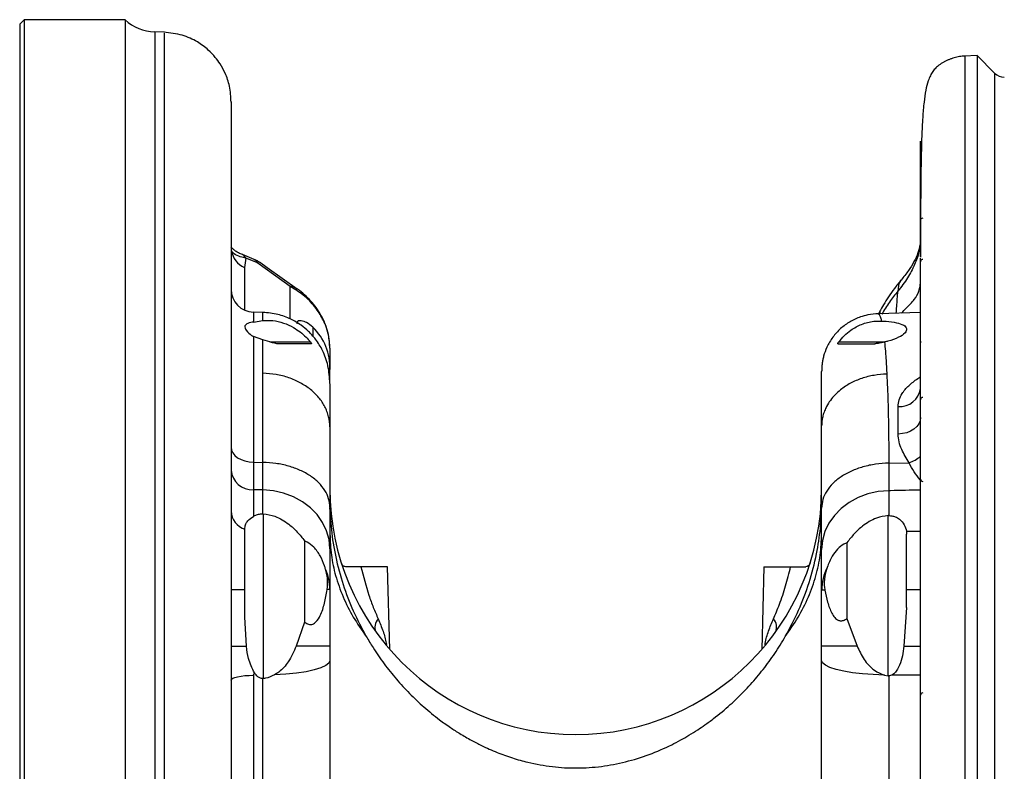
# Model space of a CAD drawing. Extents: x 0 to 4205, y 0 to 2970.
# Tile 27 of 67: x 2818 to 3032, y 769 to 933. Entities that reach past the tile are written whole.
import ezdxf

# ---------------------------------------------------------------- set-up
doc = ezdxf.new("R2010")
doc.units = 0
doc.header["$LTSCALE"] = 5
doc.layers.get('0').update_dxf_attribs({"linetype": 'CONTINUOUS'})

msp = doc.modelspace()

# ---------------------------------------------------------------- linework, layer by layer
at = {"color": 7, "linetype": 'CONTINUOUS'}
for p, q in [((2819.07, 932.72), (2818.07, 931.72)), ((2840.99, 932.72), (2819.07, 932.72)), ((2819.07, 932.72), (2819.07, 617.72)), ((2840.99, 932.72), (2840.99, 618.3)), ((2818.07, 931.72), (2818.07, 618.72)), ((2849.6, 929.97), (2847.45, 930.05)), ((3026.4, 924.9), (3023.59, 924.8)), ((3030.2, 921.09), (3026.4, 924.9)), ((3026.4, 924.9), (3026.4, 715.3)), ((3014.07, 893.43), (3014.07, 906.31)), ((3014.07, 889.04), (3014.07, 893.43)), ((3014.07, 881.17), (3014.07, 889.04)), ((2869.11, 880.57), (2866.52, 881.61)), ((3014.07, 719.34), (3014.07, 880.81)), ((2864.07, 868.57), (2864.07, 868.57)), ((2871.13, 869.03), (2868.94, 869.09)), ((3014.07, 868.99), (3004.86, 868.75)), ((3005.16, 869.13), (3004.95, 868.75)), ((2868.94, 866.93), (2870.97, 867.27)), ((2870.97, 863.07), (2868.94, 863.82)), ((2872.52, 862.62), (2870.97, 863.07)), ((2881.57, 862.22), (2874.23, 862.22)), ((2885.57, 861.26), (2885.57, 856.6)), ((2996.08, 862.22), (3004.14, 862.22)), ((3006.33, 862.62), (3006.26, 862.6)), ((2885.57, 853.68), (2885.57, 856.6)), ((2992.57, 844.35), (2992.57, 856.22)), ((2885.57, 853.51), (2885.57, 844.14)), ((2885.57, 844.14), (2885.57, 826.63)), ((2992.57, 826.47), (2992.57, 844.35)), ((2870.97, 825.24), (2871.07, 825.23)), ((2885.57, 826.63), (2885.57, 817.64)), ((2885.57, 826.22), (2885.57, 826.46)), ((2992.57, 817.47), (2992.57, 826.47)), ((3007.07, 824.83), (3007.18, 824.83)), ((2867.07, 808.76), (2867.07, 821.89)), ((2867.07, 821.89), (2867.07, 821.89)), ((3011.04, 821.44), (3011.07, 820.83)), ((3011.07, 808.66), (3011.07, 820.83)), ((2880.07, 819.33), (2880.07, 801.69)), ((2998.07, 818.95), (2998.07, 802.48)), ((2885.57, 817.64), (2885.57, 808.73)), ((2992.57, 808.6), (2992.57, 817.47)), ((2892.32, 813.72), (2889.02, 813.72)), ((2898.13, 813.72), (2892.32, 813.72)), ((2898.6, 795.73), (2898.13, 813.72)), ((2980.02, 813.72), (2979.55, 795.73)), ((2980.02, 813.72), (2985.83, 813.72)), ((2985.83, 813.72), (2989.13, 813.72)), ((2867.07, 802.75), (2867.07, 808.76)), ((2885.57, 808.73), (2885.57, 796.42)), ((2992.57, 796.44), (2992.57, 808.6)), ((3011.07, 804.82), (3011.07, 808.66)), ((3011.07, 804.82), (3010.49, 796.43)), ((2867.42, 796.41), (2867.07, 802.75)), ((2880.07, 801.69), (2878.23, 796.42)), ((2998.07, 802.48), (3000.3, 796.44)), ((2885.57, 796.42), (2885.57, 793.27)), ((2992.57, 793.29), (2992.57, 796.44)), ((2885.57, 793.27), (2885.57, 758.68)), ((2992.57, 758.73), (2992.57, 793.29)), ((2871.07, 789.39), (2870.97, 789.38)), ((3006.24, 790.16), (3007.07, 790.02)), ((3007.18, 790.01), (3007.07, 790.02))]:
    msp.add_line(p, q, dxfattribs=at)
at = {"color": 8, "linetype": 'CONTINUOUS'}
for p, q in [((2847.45, 930.05), (2847.45, 620.96)), ((2849.6, 668.27), (2849.6, 929.81)), ((3030.2, 921.09), (3030.2, 642.22)), ((2867.29, 880.81), (2866.96, 878.82)), ((2869.65, 879.87), (2867.29, 880.81)), ((2866.96, 878.82), (2866.96, 869.55)), ((2876.91, 874.71), (2869.65, 879.87)), ((2876.91, 867.62), (2876.91, 874.71)), ((2868.94, 869.09), (2868.94, 866.93)), ((2870.97, 867.27), (2870.97, 868.92)), ((2881.84, 865.85), (2881.84, 863.93)), ((2868.94, 863.82), (2868.94, 836.45)), ((2870.97, 855.8), (2870.97, 863.07)), ((2872.48, 862.62), (2881.34, 862.62)), ((2996.28, 862.62), (3006.34, 862.62)), ((2870.97, 836.42), (2870.97, 855.8)), ((3009.21, 842.58), (3009.21, 848.58)), ((2868.94, 836.45), (2870.97, 836.42)), ((3007.18, 836.25), (3011.58, 836.34)), ((2868.94, 830.46), (2868.94, 824.67)), ((2870.97, 830.42), (2868.94, 830.46)), ((2870.97, 825.24), (2870.97, 830.42)), ((3007.18, 830.25), (3007.18, 824.83)), ((2871.07, 825.23), (2871.07, 789.39)), ((3007.07, 790.02), (3007.07, 824.83)), ((3011.04, 821.44), (3014.07, 821.48)), ((2864.07, 808.76), (2867.07, 808.76)), ((2885.57, 808.73), (2884.99, 808.73)), ((2993.29, 808.6), (2992.57, 808.6)), ((3014.07, 808.7), (3011.07, 808.66)), ((2864.07, 796.41), (2867.42, 796.41)), ((2885.57, 796.42), (2878.23, 796.42)), ((3000.3, 796.44), (2992.57, 796.44)), ((3010.49, 796.43), (3014.07, 796.42)), ((2868.94, 790.12), (2868.94, 755.53)), ((2870.97, 755.54), (2870.97, 789.38)), ((3007.18, 790.01), (3007.18, 755.58)), ((3014.07, 790.13), (3007.8, 790.15))]:
    msp.add_line(p, q, dxfattribs=at)
at = {"color": 8, "linetype": 'CONTINUOUS', "flags": 128}
for points in [[(2867.29, 880.81), (2866.89, 881.37), (2866.52, 881.61)], [(3014.07, 846.18), (3013.98, 845.49), (3013.71, 844.82), (3013.26, 844.21), (3012.66, 843.67), (3011.92, 843.22), (3011.08, 842.88), (3010.16, 842.67), (3009.21, 842.58)], [(2864.07, 839.72), (2864.17, 839.09), (2864.44, 838.49), (2864.89, 837.93), (2865.49, 837.44), (2866.23, 837.03), (2867.07, 836.73), (2867.99, 836.53), (2868.94, 836.45)], [(2885.57, 817.64), (2885.4, 819.61), (2884.86, 821.53), (2883.99, 823.36), (2882.8, 825.05), (2881.32, 826.56), (2879.58, 827.87), (2877.63, 828.93), (2875.51, 829.72), (2873.27, 830.22), (2870.97, 830.42)], [(3007.18, 830.25), (3004.88, 830.05), (3002.64, 829.54), (3000.52, 828.75), (2998.57, 827.69), (2996.83, 826.39), (2995.35, 824.88), (2994.16, 823.19), (2993.28, 821.36), (2992.75, 819.44), (2992.57, 817.47)], [(2885.57, 793.27), (2885.35, 792.73), (2884.7, 792.21), (2883.63, 791.72), (2882.17, 791.28), (2880.38, 790.89), (2878.29, 790.57), (2875.98, 790.34), (2873.51, 790.18)], [(3006.24, 790.16), (3003.81, 790.25), (3001.48, 790.42), (2999.32, 790.67), (2997.38, 790.99), (2995.71, 791.37), (2994.37, 791.8), (2993.38, 792.28), (2992.78, 792.78), (2992.57, 793.29)], [(2864.07, 789.07), (2864.17, 789.27), (2864.44, 789.47), (2864.89, 789.65), (2865.49, 789.8), (2866.23, 789.93), (2867.07, 790.03), (2867.99, 790.09), (2868.94, 790.12)]]:
    msp.add_lwpolyline(points, dxfattribs=at)
at = {"color": 7, "linetype": 'CONTINUOUS', "flags": 128}
for points in [[(2878.47, 874.12), (2871.91, 878.77), (2870.23, 879.96)], [(2868.94, 790.12), (2868.96, 790.15), (2869.15, 790.62)]]:
    msp.add_lwpolyline(points, dxfattribs=at)
at = {"color": 7, "linetype": 'CONTINUOUS'}
for centre, radius, start, end in [((2847.8, 940.04), 10, 227.0884, 267.9966), ((3032.32, 923.21), 3, 224.9879, 270.015), ((3014.58, 893.43), 0.507, 155.98, 179.8396), ((3014.57, 889.04), 0.5, 89.9816, 180.0184), ((3014.57, 880.06), 0.5, 89.9816, 180.0184), ((2869.08, 874.09), 5, 180.002, 268.4974), ((2873.35, 857.04), 12.23, 357.9109, 46.0544), ((3014.58, 862.79), 0.503, 180.096, 220.6673), ((3014.57, 850.05), 0.5, 89.9816, 180.0184), ((3014.57, 832.78), 0.5, 179.9816, 270.0184), ((2939.07, 830.72), 53.5, 180, 0), ((3014.58, 785.77), 0.5, 90.0282, 179.9991)]:
    msp.add_arc(centre, radius, start, end, dxfattribs=at)
at = {"color": 8, "linetype": 'CONTINUOUS'}
for centre, radius, start, end in [((2868.92, 883.26), 4.85, 189.8851, 246.1986), ((2876.5, 871.3), 3.44, 54.9505, 83.0801), ((3009.59, 853.09), 4.53, 265.1579, 352.454), ((3008.92, 843.98), 8.1, 289.1885, 309.5546), ((2868.71, 835.11), 4.65, 184.7846, 272.8599), ((2868.37, 825.99), 4.3, 182.6291, 252.4367), ((2874.45, 808.7), 11.12, 0.1097, 23.7731), ((3003.76, 808.57), 11.18, 153.4167, 179.8434), ((2897.92, 800.58), 2.55, 135.9597, 203.2499), ((2980.23, 800.58), 2.55, 336.748, 44.0329)]:
    msp.add_arc(centre, radius, start, end, dxfattribs=at)
at = {"color": 7, "linetype": 'CONTINUOUS'}
for points, knots in [([(2864.07, 914.76), (2864.01, 915.94), (2863.89, 918.11), (2862.92, 920.92), (2861.81, 922.98), (2860.57, 924.67), (2858.98, 926.34), (2856.61, 928.07), (2853.36, 929.56), (2850.82, 929.82), (2849.47, 929.97)], [0, 0, 0, 0, 0.150582, 0.278347, 0.377943, 0.451764, 0.546746, 0.673256, 0.827095, 1, 1, 1, 1]), ([(3023.73, 924.8), (3023.34, 924.77), (3022.55, 924.72), (3021.58, 924.49), (3020.9, 924.27), (3020.51, 924.13), (3020.13, 923.98), (3019.67, 923.77), (3019.12, 923.49), (3018.6, 923.18), (3018.01, 922.77), (3017.38, 922.22), (3016.74, 921.45), (3016.19, 920.5), (3015.64, 919.14), (3015.17, 917.21), (3014.79, 914.57), (3014.52, 911.22), (3014.33, 907.1), (3014.21, 902.15), (3014.13, 896.36), (3014.1, 889.76), (3014.08, 884.58), (3014.08, 881.6), (3014.08, 881.08)], [0, 0, 0, 0, 0.023933, 0.048708, 0.0613, 0.067622, 0.073949, 0.086589, 0.099178, 0.111701, 0.124196, 0.143174, 0.163153, 0.185289, 0.21097, 0.253142, 0.307137, 0.375403, 0.459777, 0.56141, 0.680525, 0.816506, 0.967954, 1, 1, 1, 1]), ([(2864.07, 914.9), (2864.07, 914.91), (2864.07, 914.97), (2864.07, 913.82), (2864.07, 913.21), (2864.07, 909.97), (2864.07, 906.34), (2864.07, 901.19), (2864.07, 895.04), (2864.07, 887.76), (2864.07, 879.5), (2864.07, 870.31), (2864.07, 860.26), (2864.07, 849.44), (2864.07, 837.97), (2864.07, 825.94), (2864.07, 813.45), (2864.07, 800.61), (2864.07, 787.55), (2864.07, 774.39), (2864.07, 761.23), (2864.07, 748.19), (2864.07, 735.39), (2864.07, 722.96), (2864.07, 710.99), (2864.07, 699.59), (2864.07, 688.86), (2864.07, 681.95), (2864.07, 678.63)], [0, 0, 0, 0, 0.000009, 0.000866, 0.007009, 0.018416, 0.034922, 0.05636, 0.082586, 0.113459, 0.148583, 0.187568, 0.230166, 0.276134, 0.324903, 0.375917, 0.428855, 0.483411, 0.538924, 0.594745, 0.650531, 0.705952, 0.760348, 0.813074, 0.863811, 0.912249, 0.957829, 1, 1, 1, 1]), ([(2866.54, 881.61), (2866.26, 881.73), (2865.74, 881.95), (2865.08, 882.35), (2864.56, 882.75), (2864.23, 883.06), (2864.08, 883.25), (2864.05, 883.28)], [0, 0, 0, 0, 0.300757, 0.556118, 0.767376, 0.951613, 1, 1, 1, 1]), ([(3014, 883.81), (3013.86, 883.19), (3013.55, 881.9), (3012.66, 880.01), (3011.45, 878.02), (3010.41, 876.75), (3009.85, 876.07)], [0, 0, 0, 0, 0.214971, 0.446706, 0.70256, 1, 1, 1, 1]), ([(2870.21, 879.94), (2870.14, 880), (2869.82, 880.28), (2869.42, 880.42), (2869.11, 880.54)], [0, 0, 0, 0, 0.2154329, 1, 1, 1, 1]), ([(2885.54, 861.29), (2885.54, 861.78), (2885.53, 862.95), (2885.17, 864.75), (2884.54, 866.67), (2883.67, 868.45), (2882.62, 870.09), (2881.41, 871.57), (2880.05, 872.89), (2879.06, 873.74), (2878.49, 874.1), (2878.47, 874.12)], [0, 0, 0, 0, 0.095631, 0.230005, 0.360624, 0.493286, 0.619429, 0.743701, 0.867895, 0.993883, 1, 1, 1, 1]), ([(3009.88, 876.12), (3009.38, 875.5), (3008.41, 874.31), (3007.14, 872.49), (3006.06, 870.79), (3005.45, 869.66), (3005.16, 869.13)], [0, 0, 0, 0, 0.283731, 0.545431, 0.784172, 1, 1, 1, 1]), ([(2885.57, 853.57), (2885.49, 854.89), (2885.34, 857.36), (2884.15, 860.62), (2882.82, 862.78), (2881.71, 864.11), (2880.69, 865.16), (2879.2, 866.39), (2876.99, 867.69), (2874.18, 868.75), (2872.07, 868.94), (2870.97, 869.03)], [0, 0, 0, 0, 0.16723, 0.313319, 0.435836, 0.487939, 0.533789, 0.622378, 0.731623, 0.859219, 1, 1, 1, 1]), ([(3004.96, 868.75), (3004.18, 868.7), (3002.83, 868.6), (3000.74, 868.01), (2998.7, 867.07), (2996.65, 865.58), (2994.94, 863.69), (2993.72, 861.62), (2993.14, 860.04), (2992.9, 859.1), (2992.79, 858.56), (2992.67, 857.88), (2992.59, 857.04), (2992.58, 856.47), (2992.57, 856.18)], [0, 0, 0, 0, 0.120529, 0.205888, 0.332657, 0.462665, 0.592252, 0.72132, 0.828497, 0.849267, 0.870162, 0.912367, 0.955445, 1, 1, 1, 1]), ([(2868.94, 866.93), (2868.54, 866.87), (2867.87, 866.78), (2866.83, 866.12), (2867.5, 864.89), (2868.19, 864.23), (2868.81, 863.9), (2868.94, 863.82)], [0, 0, 0, 0, 0.248309, 0.407166, 0.595296, 0.910627, 1, 1, 1, 1]), ([(2870.97, 867.27), (2871.7, 867.3), (2873.23, 867.36), (2875.52, 866.8), (2878.02, 865.66), (2879.96, 864.17), (2881.02, 862.97), (2881.34, 862.62)], [0, 0, 0, 0, 0.184576, 0.387678, 0.592102, 0.880041, 1, 1, 1, 1]), ([(2881.84, 865.85), (2881.4, 866.2), (2880.63, 866.81), (2879.55, 867.25), (2878.47, 867.26), (2878.41, 866.77), (2878.39, 866.57)], [0, 0, 0, 0, 0.391879, 0.687304, 0.872397, 1, 1, 1, 1]), ([(2996.28, 862.62), (2996.67, 863.08), (2997.47, 864.02), (2999.11, 865.38), (3001.25, 866.55), (3003.56, 867.17), (3005.04, 867.16), (3005.6, 867.16)], [0, 0, 0, 0, 0.168833, 0.343857, 0.590079, 0.842412, 1, 1, 1, 1]), ([(3005.6, 867.17), (3005.94, 867.15), (3007.04, 867.09), (3008.69, 866.85), (3010.24, 866.48), (3011.3, 865.55), (3010.61, 864.29), (3009.11, 863.5), (3007.58, 862.92), (3006.56, 862.67), (3006.33, 862.62)], [0, 0, 0, 0, 0.087851, 0.283143, 0.421262, 0.504212, 0.586335, 0.730242, 0.940916, 1, 1, 1, 1]), ([(2874.23, 862.22), (2874.17, 862.22), (2873.94, 862.24), (2873.41, 862.37), (2872.91, 862.5), (2872.56, 862.6), (2872.52, 862.62)], [0, 0, 0, 0, 0.107495, 0.382602, 0.922657, 1, 1, 1, 1]), ([(2881.34, 862.62), (2881.38, 862.56), (2881.47, 862.45), (2881.53, 862.33), (2881.6, 862.24), (2881.58, 862.22), (2881.57, 862.22)], [0, 0, 0, 0, 0.46951, 0.819623, 0.960422, 1, 1, 1, 1]), ([(2996.08, 862.22), (2996.07, 862.23), (2996.05, 862.27), (2996.12, 862.37), (2996.18, 862.49), (2996.25, 862.58), (2996.28, 862.62)], [0, 0, 0, 0, 0.076273, 0.307201, 0.678234, 1, 1, 1, 1]), ([(3006.26, 862.6), (3006.02, 862.54), (3005.48, 862.43), (3004.82, 862.3), (3004.36, 862.23), (3004.19, 862.22), (3004.14, 862.22)], [0, 0, 0, 0, 0.3460255, 0.7687546, 0.9275684, 1, 1, 1, 1]), ([(2868.94, 824.67), (2869.16, 824.79), (2869.63, 825.04), (2870.33, 825.22), (2870.79, 825.23), (2870.97, 825.24)], [0, 0, 0, 0, 0.34808, 0.754304, 1, 1, 1, 1]), ([(2871.07, 825.23), (2871.94, 825.1), (2873.38, 824.88), (2875.21, 823.97), (2876.86, 822.85), (2878.53, 821.31), (2879.56, 819.99), (2880.07, 819.33)], [0, 0, 0, 0, 0.2345776, 0.3903519, 0.5477538, 0.7727811, 1, 1, 1, 1]), ([(2867.07, 821.89), (2867.1, 822.22), (2867.14, 822.88), (2867.78, 823.92), (2868.51, 824.38), (2868.94, 824.67)], [0, 0, 0, 0, 0.275989, 0.560808, 1, 1, 1, 1]), ([(3007.07, 824.83), (3006.2, 824.7), (3004.76, 824.48), (3002.91, 823.56), (3001.27, 822.44), (2999.61, 820.91), (2998.59, 819.61), (2998.07, 818.95)], [0, 0, 0, 0, 0.236625, 0.39356, 0.552199, 0.775028, 1, 1, 1, 1]), ([(3007.18, 824.83), (3007.41, 824.83), (3007.9, 824.81), (3008.7, 824.57), (3009.69, 824), (3010.65, 822.94), (3010.91, 821.93), (3011.04, 821.44)], [0, 0, 0, 0, 0.122453, 0.260441, 0.445769, 0.729515, 1, 1, 1, 1]), ([(2884.63, 813.19), (2884.56, 813.42), (2884.25, 814.42), (2883.53, 816.1), (2882.27, 817.91), (2881, 818.92), (2880.25, 819.25), (2880.07, 819.33)], [0, 0, 0, 0, 0.093086, 0.395673, 0.690791, 0.92689, 1, 1, 1, 1]), ([(2998.07, 818.95), (2997.85, 818.85), (2997.09, 818.52), (2995.94, 817.56), (2994.66, 815.84), (2994.09, 814.41), (2993.76, 813.58)], [0, 0, 0, 0, 0.103424, 0.349896, 0.623021, 1, 1, 1, 1]), ([(2889.02, 813.72), (2888.8, 813.76), (2888.34, 813.86), (2888.17, 814.3), (2888.08, 814.53)], [0, 0, 0, 0, 0.479685, 1, 1, 1, 1]), ([(2990.07, 814.53), (2989.97, 814.28), (2989.79, 813.84), (2989.33, 813.75), (2989.13, 813.72)], [0, 0, 0, 0, 0.568369, 1, 1, 1, 1]), ([(2884.99, 808.73), (2885.05, 809.57), (2885.17, 811.08), (2884.79, 812.54), (2884.63, 813.19)], [0, 0, 0, 0, 0.5598191, 1, 1, 1, 1]), ([(2993.76, 813.58), (2993.57, 812.93), (2993.15, 811.49), (2993.1, 809.77), (2993.26, 808.78), (2993.29, 808.6)], [0, 0, 0, 0, 0.400672, 0.892281, 1, 1, 1, 1]), ([(2880.07, 801.69), (2880.16, 801.62), (2880.47, 801.39), (2881.06, 801.1), (2881.9, 801.16), (2882.8, 801.85), (2883.7, 803.43), (2884.48, 805.82), (2884.82, 807.74), (2884.99, 808.73)], [0, 0, 0, 0, 0.03282, 0.112202, 0.184159, 0.267752, 0.430339, 0.708774, 1, 1, 1, 1]), ([(2993.29, 808.6), (2993.46, 807.73), (2993.8, 806.02), (2994.53, 804.01), (2995.36, 802.66), (2996.13, 802), (2996.99, 801.9), (2997.61, 802.14), (2997.94, 802.39), (2998.07, 802.48)], [0, 0, 0, 0, 0.286041, 0.557997, 0.680586, 0.793771, 0.866937, 0.946921, 1, 1, 1, 1]), ([(2869.15, 790.62), (2868.66, 791.64), (2867.77, 793.49), (2867.53, 795.51), (2867.42, 796.41)], [0, 0, 0, 0, 0.55821, 1, 1, 1, 1]), ([(2878.23, 796.42), (2877.72, 795.26), (2876.81, 793.16), (2875.01, 791.12), (2873.83, 790.39), (2873.51, 790.18)], [0, 0, 0, 0, 0.475209, 0.857968, 1, 1, 1, 1]), ([(3000.3, 796.44), (3000.75, 795.45), (3001.42, 793.96), (3002.79, 792.26), (3004.2, 790.95), (3005.48, 790.45), (3006.24, 790.16)], [0, 0, 0, 0, 0.361613, 0.542966, 0.730251, 1, 1, 1, 1]), ([(3010.49, 796.43), (3010.39, 795.73), (3010.19, 794.34), (3009.67, 792.56), (3009.02, 791.24), (3008.41, 790.49), (3007.96, 790.23), (3007.8, 790.15)], [0, 0, 0, 0, 0.3003819, 0.5982983, 0.7797317, 0.9243713, 1, 1, 1, 1]), ([(2870.97, 789.38), (2870.79, 789.4), (2870.4, 789.45), (2869.74, 789.86), (2869.38, 790.33), (2869.15, 790.62)], [0, 0, 0, 0, 0.22898, 0.516527, 1, 1, 1, 1]), ([(2873.51, 790.18), (2872.88, 789.89), (2872.1, 789.51), (2871.25, 789.41), (2871.07, 789.39)], [0, 0, 0, 0, 0.800484, 1, 1, 1, 1]), ([(3007.8, 790.15), (3007.64, 790.09), (3007.44, 790.02), (3007.22, 790.01), (3007.18, 790.01)], [0, 0, 0, 0, 0.806202, 1, 1, 1, 1])]:
    msp.add_open_spline(points, degree=3, knots=knots, dxfattribs=at)
at = {"color": 8, "linetype": 'CONTINUOUS'}
for points, knots in [([(3023.73, 924.69), (3023.73, 924.72), (3023.73, 925.06), (3023.73, 922.89), (3023.73, 921.77), (3023.73, 918.06), (3023.73, 913.92), (3023.73, 908.38), (3023.73, 901.9), (3023.73, 894.37), (3023.73, 885.91), (3023.73, 876.57), (3023.73, 866.42), (3023.73, 855.55), (3023.73, 844.04), (3023.73, 831.98), (3023.73, 819.48), (3023.73, 806.62), (3023.73, 793.51), (3023.73, 780.26), (3023.73, 766.97), (3023.73, 753.74), (3023.73, 740.68), (3023.73, 727.9), (3023.73, 719.48), (3023.73, 715.34)], [0, 0, 0, 0, 0.000354, 0.004568, 0.014417, 0.029822, 0.05066, 0.076765, 0.107931, 0.143911, 0.184418, 0.229131, 0.277695, 0.329725, 0.384806, 0.442503, 0.502357, 0.563892, 0.626622, 0.690046, 0.753662, 0.816963, 0.879449, 0.940624, 1, 1, 1, 1]), ([(3013.86, 883.35), (3013.83, 883.01), (3013.7, 881.66), (3012.79, 879.36), (3011.31, 876.42), (3009.91, 874.63), (3009.18, 873.69)], [0, 0, 0, 0, 0.093151, 0.375195, 0.672081, 1, 1, 1, 1]), ([(2867.29, 880.81), (2866.88, 880.91), (2866.01, 881.12), (2864.85, 881.59), (2864.33, 882.19), (2864.14, 882.42)], [0, 0, 0, 0, 0.347498, 0.751665, 1, 1, 1, 1]), ([(2869.65, 879.87), (2869.65, 879.87), (2869.64, 879.87), (2869.64, 879.88), (2869.64, 879.89), (2869.63, 879.92), (2869.61, 879.99), (2869.56, 880.12), (2869.47, 880.28), (2869.33, 880.48), (2869.17, 880.47), (2869.07, 880.46)], [0, 0, 0, 0, 0.008978, 0.011696, 0.023068, 0.051647, 0.113809, 0.246581, 0.516081, 0.716451, 1, 1, 1, 1]), ([(2870.21, 879.94), (2870.2, 879.96), (2870.17, 880.03), (2869.92, 880.01), (2869.77, 879.94), (2869.65, 879.87), (2869.65, 879.87)], [0, 0, 0, 0, 0.085827, 0.340228, 0.988405, 1, 1, 1, 1]), ([(2885.57, 861.26), (2885.51, 862.25), (2885.37, 864.32), (2884.29, 867.25), (2882.56, 870.09), (2880.15, 872.71), (2878.01, 874.03), (2876.91, 874.71)], [0, 0, 0, 0, 0.176504, 0.370461, 0.552189, 0.769094, 1, 1, 1, 1]), ([(3009.89, 876.05), (3009.81, 875.97), (3009.22, 875.36), (3009.2, 874.47), (3009.18, 873.69)], [0, 0, 0, 0, 0.136016, 1, 1, 1, 1]), ([(3009.94, 868.88), (3009.94, 868.89), (3010.31, 869.25), (3011.26, 870.24), (3012.71, 871.69), (3013.7, 873.35), (3014.04, 874.81), (3014.06, 875.61), (3014.07, 876.04)], [0, 0, 0, 0, 0.000237, 0.182609, 0.478137, 0.720004, 0.848225, 1, 1, 1, 1]), ([(3009.18, 873.69), (3008.53, 872.91), (3007.22, 871.33), (3006.19, 869.54), (3005.67, 868.64)], [0, 0, 0, 0, 0.493662, 1, 1, 1, 1]), ([(3008.8, 868.85), (3008.84, 869.35), (3008.96, 870.95), (3009.07, 872.56), (3009.15, 873.67)], [0, 0, 0, 0, 0.30968, 1, 1, 1, 1]), ([(3004.86, 868.72), (3004.89, 868.73), (3005.05, 868.75), (3005.23, 868.36), (3005.43, 867.88), (3005.54, 867.43), (3005.6, 867.17)], [0, 0, 0, 0, 0.055566, 0.252393, 0.570339, 1, 1, 1, 1]), ([(3005.22, 869.1), (3005.21, 869.07), (3005.2, 868.91), (3005.37, 868.83), (3005.52, 868.77)], [0, 0, 0, 0, 0.176286, 1, 1, 1, 1]), ([(3006.26, 862.6), (3006.32, 861.94), (3006.41, 860.95), (3006.52, 859.53), (3006.6, 858.33), (3006.68, 856.99), (3006.73, 856.09), (3006.75, 855.62)], [0, 0, 0, 0, 0.282443, 0.427129, 0.609726, 0.800872, 1, 1, 1, 1]), ([(2885.57, 844.14), (2885.56, 844.58), (2885.53, 845.32), (2885.3, 846.45), (2884.97, 847.48), (2884.33, 848.9), (2883.2, 850.58), (2881.38, 852.35), (2879.16, 853.8), (2876.61, 854.9), (2873.86, 855.62), (2871.93, 855.74), (2870.97, 855.8)], [0, 0, 0, 0, 0.063924, 0.108721, 0.166519, 0.22029, 0.335813, 0.458019, 0.587931, 0.720042, 0.85949, 1, 1, 1, 1]), ([(3006.76, 855.62), (3005.82, 855.56), (3003.97, 855.44), (3001.3, 854.75), (2998.84, 853.7), (2996.91, 852.44), (2995.47, 851.15), (2994.44, 849.94), (2993.79, 848.9), (2993.41, 848.11), (2993.19, 847.61), (2993, 847.08), (2992.82, 846.44), (2992.63, 845.54), (2992.59, 844.81), (2992.57, 844.35)], [0, 0, 0, 0, 0.139946, 0.278979, 0.411112, 0.541223, 0.622381, 0.701127, 0.779265, 0.805366, 0.832688, 0.861114, 0.890586, 0.932108, 1, 1, 1, 1]), ([(3006.75, 855.62), (3006.84, 853.65), (3007.02, 849.5), (3007.15, 843.04), (3007.17, 838.55), (3007.18, 836.25)], [0, 0, 0, 0, 0.305175, 0.643261, 1, 1, 1, 1]), ([(3009.21, 848.58), (3009.25, 849.07), (3009.35, 850.06), (3009.89, 851.1), (3010.71, 852.3), (3011.99, 853.57), (3013.3, 854.58), (3014.05, 855.01), (3014.07, 855.03)], [0, 0, 0, 0, 0.173102, 0.351678, 0.411878, 0.689771, 0.990984, 1, 1, 1, 1]), ([(3011.58, 836.34), (3011.02, 837.28), (3010.16, 838.72), (3009.35, 840.85), (3009.25, 842.01), (3009.21, 842.58)], [0, 0, 0, 0, 0.485139, 0.745344, 1, 1, 1, 1]), ([(2868.94, 836.45), (2868.94, 835.38), (2868.94, 833.38), (2868.94, 831.38), (2868.94, 830.46)], [0, 0, 0, 0, 0.539432, 1, 1, 1, 1]), ([(2870.97, 830.42), (2870.97, 831.32), (2870.97, 833.32), (2870.97, 835.31), (2870.97, 836.42)], [0, 0, 0, 0, 0.448445, 1, 1, 1, 1]), ([(2885.57, 826.63), (2885.52, 827.27), (2885.4, 828.57), (2884.51, 830.41), (2883.14, 832.09), (2881.31, 833.56), (2879.09, 834.76), (2876.56, 835.67), (2873.82, 836.26), (2871.93, 836.36), (2870.97, 836.42)], [0, 0, 0, 0, 0.098558, 0.201752, 0.313019, 0.434104, 0.56504, 0.704575, 0.850492, 1, 1, 1, 1]), ([(3007.18, 836.25), (3006.22, 836.2), (3004.33, 836.1), (3001.59, 835.5), (2999.06, 834.6), (2996.84, 833.39), (2995.01, 831.93), (2993.64, 830.25), (2992.75, 828.41), (2992.63, 827.11), (2992.57, 826.47)], [0, 0, 0, 0, 0.1495115, 0.2954553, 0.4350022, 0.5659415, 0.6870154, 0.7982842, 0.9014678, 1, 1, 1, 1]), ([(3007.18, 836.25), (3007.18, 835.17), (3007.17, 833.17), (3007.18, 831.17), (3007.18, 830.25)], [0, 0, 0, 0, 0.5395008, 1, 1, 1, 1]), ([(3014.03, 832.65), (3013.56, 833.21), (3012.6, 834.34), (3011.92, 835.66), (3011.58, 836.34)], [0, 0, 0, 0, 0.489504, 1, 1, 1, 1]), ([(3014.07, 830.39), (3011.9, 830.35), (3009.6, 830.3), (3007.31, 830.25), (3007.18, 830.25)], [0, 0, 0, 0, 0.946143, 1, 1, 1, 1]), ([(2885.57, 827.84), (2885.64, 825.82), (2885.76, 821.8), (2886.76, 815.77), (2888.35, 809.84), (2890.55, 804.02), (2892.5, 800.38), (2893.48, 798.55)], [0, 0, 0, 0, 0.19783, 0.392833, 0.596476, 0.797454, 1, 1, 1, 1]), ([(2984.67, 798.55), (2985.68, 800.44), (2987.7, 804.22), (2989.94, 810.26), (2991.49, 816.24), (2992.41, 822.13), (2992.52, 825.93), (2992.57, 827.84)], [0, 0, 0, 0, 0.209454, 0.418287, 0.628817, 0.81262, 1, 1, 1, 1]), ([(2885.57, 820.88), (2885.64, 819.34), (2885.76, 816.27), (2886.76, 811.66), (2888.35, 807.13), (2890.58, 802.67), (2892.51, 799.94), (2893.48, 798.55)], [0, 0, 0, 0, 0.192457, 0.38121, 0.584642, 0.789287, 1, 1, 1, 1]), ([(2984.67, 798.55), (2985.64, 799.92), (2987.55, 802.64), (2989.78, 807.1), (2991.38, 811.63), (2992.39, 816.26), (2992.51, 819.33), (2992.57, 820.88)], [0, 0, 0, 0, 0.208892, 0.413797, 0.617461, 0.806887, 1, 1, 1, 1]), ([(2892.32, 813.72), (2892.86, 811.63), (2893.63, 808.64), (2894.99, 804.88), (2895.72, 803.19), (2896.09, 802.35)], [0, 0, 0, 0, 0.538559, 0.770858, 1, 1, 1, 1]), ([(2982.06, 802.35), (2982.52, 803.41), (2983.52, 805.76), (2984.79, 809.56), (2985.48, 812.32), (2985.83, 813.72)], [0, 0, 0, 0, 0.287733, 0.640026, 1, 1, 1, 1]), ([(2896.09, 802.35), (2896.45, 801.47), (2897.17, 799.75), (2897.71, 797.87), (2897.86, 796.89), (2897.87, 796.8)], [0, 0, 0, 0, 0.49114, 0.953155, 1, 1, 1, 1]), ([(2980.27, 796.72), (2980.28, 796.83), (2980.42, 797.86), (2980.99, 799.77), (2981.7, 801.48), (2982.06, 802.35)], [0, 0, 0, 0, 0.056927, 0.52565, 1, 1, 1, 1]), ([(2893.48, 798.55), (2893.97, 797.74), (2895.18, 795.7), (2897.34, 792.58), (2899.99, 789.26), (2902.88, 786.11), (2906.01, 783.15), (2909.02, 780.71), (2911.66, 778.82), (2913.96, 777.33), (2916.22, 776.02), (2918.91, 774.63), (2921.88, 773.31), (2925.25, 772.09), (2929.25, 770.97), (2933.95, 770.13), (2939.32, 769.83), (2944.67, 770.19), (2949.94, 771.19), (2955.07, 772.79), (2959.03, 774.51), (2961.87, 775.99), (2963.76, 777.08), (2965.51, 778.17), (2967.29, 779.38), (2969.7, 781.15), (2972.57, 783.53), (2975.71, 786.57), (2978.54, 789.7), (2981.18, 793.08), (2983.2, 796.06), (2984.29, 797.92), (2984.67, 798.55)], [0, 0, 0, 0, 0.025227, 0.063117, 0.101008, 0.138492, 0.176865, 0.215807, 0.241668, 0.263352, 0.28872, 0.311332, 0.343921, 0.375433, 0.406632, 0.454638, 0.502208, 0.549596, 0.597265, 0.644853, 0.69243, 0.712085, 0.730294, 0.750667, 0.766951, 0.787764, 0.830079, 0.866327, 0.904183, 0.942367, 0.980453, 1, 1, 1, 1])]:
    msp.add_open_spline(points, degree=3, knots=knots, dxfattribs=at)

doc.saveas('drawing.dxf')
